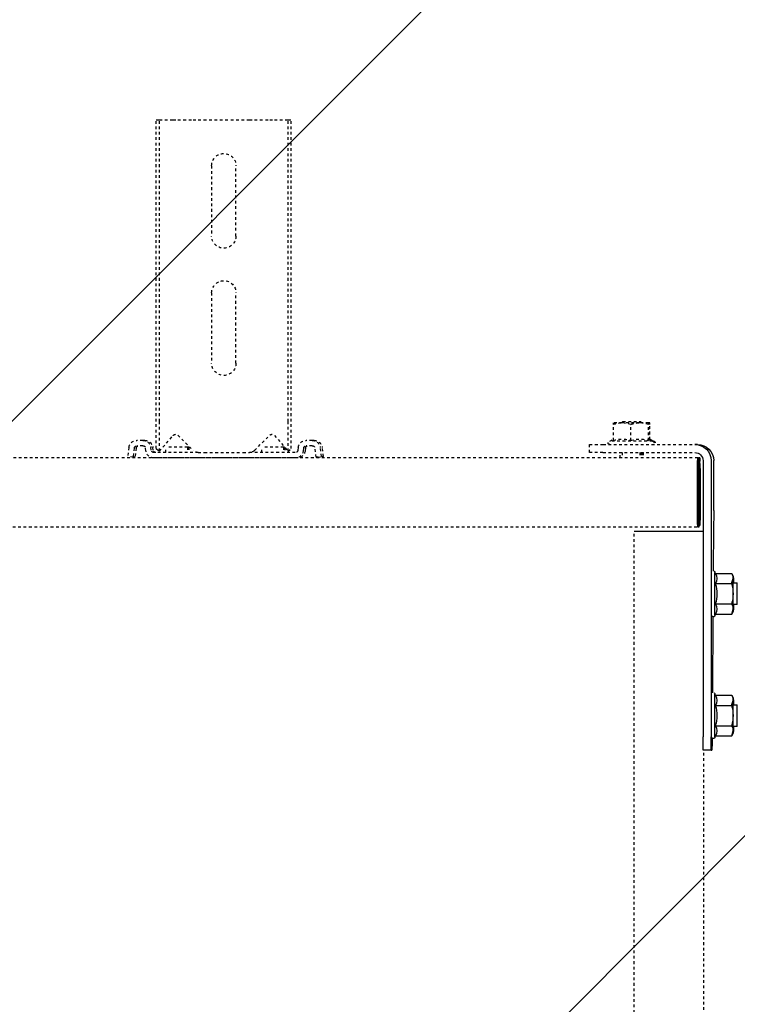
# Model space of a CAD drawing. Header units: centimetres. Extents: x 25511 to 42070, y 833 to 13367.
# Tile 43 of 59: x 29952 to 29978, y 5620 to 5656. Entities that reach past the tile are written whole.
import ezdxf

# ---------------------------------------------------------------- set-up
doc = ezdxf.new("R2010")
doc.units = ezdxf.units.CM
doc.header["$LTSCALE"] = 0.1
doc.linetypes.add('DASHED2', pattern=[9.525, 6.35, -3.175])
doc.layers.add('A_Sufity - Opis', color=253, linetype='Continuous', lineweight=13)
doc.layers.add('CKDRZWI_', color=253, linetype='Continuous')

# ---------------------------------------------------------------- blocks, each defined once
blk = doc.blocks.new('A$7E8719B1CAF')
at = {"color": 7, "linetype": 'DASHED2', "lineweight": -3}
for p, q in [((3913.11, 48), (3913.11, -4048)), ((3938.86, -33.03), (3938.86, -3966.97)), ((711.34, -4049.5), (3936.61, -4049.5)), ((3936.61, -4075), (711.34, -4075)), ((3727.87, -4075.26), (3725.88, -4075.5)), ((3726.3, -4078.87), (3725.88, -4075.5)), ((3728.58, -4075.26), (3727.87, -4075.26)), ((3728.28, -4078.62), (3727.87, -4075.26)), ((3729, -4078.62), (3728.58, -4075.26)), ((3732.58, -4077.63), (3732.46, -4078.62)), ((3734.57, -4077.88), (3734.44, -4078.87)), ((3735.28, -4077.88), (3735.16, -4078.87)), ((3787.79, -4075), (3735.56, -4075)), ((3751.92, -4077), (3735.56, -4077)), ((3736.42, -4078.45), (3737.55, -4077.46)), ((3736.42, -4078.45), (3736.42, -4088.5)), ((3737.55, -4077.46), (3742.65, -4083.33)), ((3737.55, -4077.46), (3737.55, -4088.5)), ((3739.99, -4077), (3739.99, -4079)), ((3744.4, -4083.39), (3750.01, -4077.79)), ((3747.99, -4079), (3747.99, -4077)), ((3748.46, -4079), (3748.46, -4077)), ((3751.92, -4077), (3754.23, -4077)), ((3754.23, -4077), (3768.52, -4077)), ((3768.52, -4077), (3770.83, -4077)), ((3787.79, -4077), (3770.83, -4077)), ((3772.74, -4077.79), (3778.34, -4083.39)), ((3775.49, -4077), (3775.49, -4079)), ((3780.1, -4083.33), (3785.2, -4077.46)), ((3783.49, -4079), (3783.49, -4077)), ((3783.96, -4078.89), (3783.96, -4077)), ((3785.2, -4077.46), (3786.33, -4078.45)), ((3785.2, -4077.46), (3785.2, -4088.5)), ((3786.33, -4078.45), (3786.33, -4088.5)), ((3788.5, -4075), (3787.79, -4075)), ((3788.9, -4078.87), (3788.78, -4077.88)), ((3790.88, -4078.62), (3790.76, -4077.63)), ((3791.6, -4078.62), (3791.48, -4077.63)), ((3795.47, -4075.26), (3795.06, -4078.62)), ((3796.19, -4075.26), (3795.47, -4075.26)), ((3795.47, -4075.26), (3797.46, -4075.5)), ((3796.19, -4075.26), (3798.18, -4075.5)), ((3797.46, -4075.5), (3797.05, -4078.87)), ((3798.18, -4075.5), (3797.46, -4075.5)), ((3798.18, -4075.5), (3797.76, -4078.87)), ((3896.62, -4077), (3896.62, -4080)), ((3901.57, -4077), (3896.62, -4077)), ((3901.57, -4077), (3935.57, -4077)), ((3907.95, -4075), (3907.95, -4077)), ((3908.71, -4077), (3908.71, -4075)), ((3915.18, -4077), (3915.18, -4075)), ((3915.65, -4077), (3915.65, -4075)), ((3915.95, -4077), (3915.95, -4075)), ((3916.41, -4077), (3916.41, -4075)), ((3731.47, -4079.5), (3729.27, -4079.5)), ((3731.47, -4081.5), (3729.27, -4081.5)), ((3732.18, -4081.5), (3731.47, -4081.5)), ((3747.99, -4079), (3739.99, -4079)), ((3748.46, -4079), (3747.99, -4079)), ((3783.49, -4079), (3775.49, -4079)), ((3783.86, -4079), (3783.49, -4079)), ((3794.07, -4079.5), (3791.88, -4079.5)), ((3794.07, -4081.5), (3791.88, -4081.5)), ((3794.78, -4081.5), (3794.07, -4081.5)), ((3896.62, -4080), (3901.57, -4080)), ((3901.57, -4080), (3935.57, -4080)), ((3919.85, -4081.2), (3904.05, -4081.2)), ((3904.05, -4081.2), (3905.41, -4081.99)), ((3905.41, -4081.43), (3905.41, -4087.42)), ((3911.88, -4081.43), (3911.88, -4087.42)), ((3918.41, -4081.43), (3918.41, -4087.42)), ((3918.45, -4082.01), (3919.85, -4081.2)), ((3918.48, -4081.43), (3918.48, -4087.42)), ((3918.88, -4081.76), (3918.88, -4087.42)), ((3918.91, -4082.01), (3920.31, -4081.2)), ((3918.94, -4081.72), (3918.94, -4087.42)), ((3920.31, -4081.2), (3919.85, -4081.2)), ((3736.42, -4088.5), (3736.42, -4200)), ((3737.55, -4088.5), (3737.55, -4200)), ((3785.2, -4088.5), (3785.2, -4200)), ((3786.33, -4088.5), (3786.33, -4200)), ((3908.65, -4088), (3905.45, -4088)), ((3908.45, -4088), (3908.95, -4088.5)), ((3911.88, -4087.42), (3908.65, -4088)), ((3915.15, -4088), (3908.65, -4088)), ((3908.95, -4088.5), (3914.95, -4088.5)), ((3914.95, -4088.5), (3915.45, -4088)), ((3914.95, -4088.5), (3915.41, -4088.5)), ((3918.41, -4087.42), (3915.15, -4088)), ((3918.45, -4088), (3915.15, -4088)), ((3915.41, -4088.5), (3915.91, -4088)), ((3918.91, -4088), (3918.51, -4088)), ((3756.87, -4136), (3756.87, -4110)), ((3765.87, -4110), (3765.87, -4136)), ((3756.87, -4183), (3756.87, -4157)), ((3765.87, -4157), (3765.87, -4183)), ((3736.42, -4200), (3737.55, -4200)), ((3737.55, -4200), (3742.65, -4200)), ((3742.65, -4200), (3744.4, -4200)), ((3744.4, -4200), (3750.01, -4200)), ((3750.01, -4200), (3751.92, -4200)), ((3751.92, -4200), (3770.83, -4200)), ((3770.83, -4200), (3772.74, -4200)), ((3772.74, -4200), (3778.34, -4200)), ((3778.34, -4200), (3780.1, -4200)), ((3780.1, -4200), (3785.2, -4200)), ((3785.2, -4200), (3786.33, -4200))]:
    blk.add_line(p, q, dxfattribs=at)
at = {"color": 7, "linetype": 'Continuous', "lineweight": -3}
for p, q in [((3941.62, -3966.97), (3938.62, -3966.97)), ((3941.62, -3966.97), (3941.84, -3966.97)), ((3938.57, -4074), (3938.57, -3971.97)), ((3941.57, -4074), (3941.57, -3971.97)), ((3941.91, -3971.49), (3941.9, -3970.5)), ((3943.17, -3972.29), (3949.17, -3972.29)), ((3949.17, -3972.29), (3949.72, -3974.17)), ((3949.75, -3973.3), (3949.17, -3972.29)), ((3943.12, -3976.05), (3949.11, -3976.05)), ((3951.25, -3975.8), (3949.74, -3975.8)), ((3943.12, -3983.55), (3949.11, -3983.55)), ((3949.11, -3983.55), (3949.72, -3985.43)), ((3949.74, -3983.8), (3951.25, -3983.8)), ((3943.17, -3987.31), (3949.17, -3987.31)), ((3949.17, -3987.31), (3949.75, -3986.3)), ((3942.24, -4016.32), (3942.04, -3988.18)), ((3943.17, -4017.29), (3949.17, -4017.29)), ((3949.17, -4017.29), (3949.72, -4019.17)), ((3949.75, -4018.3), (3949.17, -4017.29)), ((3943.12, -4021.05), (3949.11, -4021.05)), ((3951.25, -4020.8), (3949.74, -4020.8)), ((3943.12, -4028.55), (3949.11, -4028.55)), ((3949.11, -4028.55), (3949.72, -4030.43)), ((3949.74, -4028.8), (3951.25, -4028.8)), ((3942.49, -4049.17), (3942.37, -4033.16)), ((3943.17, -4032.31), (3949.17, -4032.31)), ((3949.17, -4032.31), (3949.75, -4031.3)), ((3913.11, -4048), (3917.57, -4048)), ((3917.57, -4048), (3934.07, -4048)), ((3934.07, -4048), (3938.57, -4048)), ((3936.94, -4051.81), (3936.6, -4051.81)), ((3936.63, -4049.5), (3936.61, -4049.5)), ((3936.61, -4051.5), (3936.63, -4051.5)), ((3936.63, -4049.5), (3937.08, -4049.5)), ((3936.63, -4051.5), (3936.63, -4049.5)), ((3936.95, -4050), (3936.63, -4050)), ((3936.95, -4050), (3936.94, -4051.81)), ((3936.94, -4051.81), (3936.98, -4053.8)), ((3936.99, -4051.99), (3936.95, -4050)), ((3937.41, -4051.81), (3937.07, -4051.81)), ((3937.08, -4049.5), (3937.09, -4049.5)), ((3937.09, -4051.5), (3937.08, -4051.5)), ((3937.09, -4049.5), (3937.09, -4051.5)), ((3937.42, -4050), (3937.09, -4050)), ((3937.41, -4051.81), (3937.42, -4050)), ((3937.45, -4053.8), (3937.41, -4051.81)), ((3937.42, -4050), (3937.45, -4051.99)), ((3936.57, -4054), (3936.57, -4070.5)), ((3936.59, -4070.5), (3936.59, -4054)), ((3937.04, -4070.5), (3937.04, -4054)), ((3937.06, -4054), (3937.06, -4070.5)), ((3942.51, -4055.63), (3942.51, -4074)), ((3936.98, -4069.21), (3936.59, -4069.21)), ((3936.98, -4069.21), (3936.92, -4071.91)), ((3936.92, -4073.79), (3936.99, -4071.06)), ((3937.45, -4069.21), (3937.06, -4069.21)), ((3937.38, -4071.91), (3937.45, -4069.21)), ((3937.45, -4071.06), (3937.39, -4073.79)), ((3936.86, -4073), (3936.61, -4073)), ((3937.08, -4073), (3937.33, -4073)), ((3936.61, -4075), (3936.86, -4075)), ((3937.08, -4075), (3936.86, -4075)), ((3937.33, -4075), (3937.08, -4075)), ((3936.51, -4080), (3935.57, -4080))]:
    blk.add_line(p, q, dxfattribs=at)
for centre, radius, start, end in [((3940.36, -3974.13), 3.36, 325.2059, 33.0622), ((3931.15, -3979.8), 12.54, 342.5885, 17.4115), ((3946.01, -3974), 3.71, 326.6171, 357.4259), ((3936.3, -3979.95), 13.39, 0.6393, 16.948), ((3936.29, -3979.65), 13.4, 343.0579, 359.3548), ((3940.36, -3985.47), 3.36, 326.8921, 34.8398), ((3946.09, -3985.38), 3.63, 327.9563, 359.248), ((3940.36, -4019.13), 3.36, 325.2059, 33.0622), ((3946.01, -4019), 3.71, 326.6171, 357.4259), ((3931.15, -4024.8), 12.54, 342.5885, 17.4115), ((3936.3, -4024.95), 13.39, 0.6393, 16.948), ((3936.29, -4024.65), 13.4, 343.0579, 359.3548), ((3940.36, -4030.47), 3.36, 326.8921, 34.8398), ((3946.09, -4030.38), 3.63, 327.9563, 359.248)]:
    blk.add_arc(centre, radius, start, end, dxfattribs=at)
at = {"color": 7, "linetype": 'DASHED2', "lineweight": -3}
for centre, radius, start, end in [((3751.92, -4079.7), 2.7, 90, 135), ((3770.83, -4079.7), 2.7, 45, 90), ((3904.05, -4080.6), 0.6, 90, 270), ((3908.65, -4072.63), 9.37, 249.8159, 290.1841), ((3915.15, -4072.45), 9.56, 250.0132, 289.9868), ((3919.85, -4080.6), 0.6, 270, 90), ((3920.31, -4080.6), 0.6, 270, 90), ((3743.56, -4082.54), 1.2, 221, 315), ((3779.19, -4082.54), 1.2, 225, 319), ((3908.76, -4078.07), 9.93, 250.3005, 269.3422), ((3909.77, -4087.46), 4.36, 179.401, 187.0562), ((3915.26, -4077.88), 10.12, 250.4904, 269.3522), ((3922.77, -4087.46), 4.36, 179.401, 187.0562), ((3914.17, -4087.47), 4.31, 352.9062, 0.6366), ((3923.23, -4087.46), 4.36, 179.401, 187.0562), ((3761.37, -4110), 4.5, 0, 180), ((3761.37, -4136), 4.5, 180, 0), ((3761.37, -4157), 4.5, 0, 180), ((3761.37, -4183), 4.5, 180, 0)]:
    blk.add_arc(centre, radius, start, end, dxfattribs=at)
at = {"color": 7, "linetype": 'Continuous', "lineweight": -3}
for centre, major_axis, ratio, start_param, end_param in [((3938.62, -3971.97), (0, 5), 0.008727, 0, 1.570796), ((3941.62, -3971.97), (0, -5), 0.008727, 3.141593, 4.712389), ((3941.84, -3976.97), (0, 10), 0.008727, 5.415173, 6.283185), ((3942.95, -3979.8), (0, 7.9), 0.008727, 0, 3.141593), ((3942.95, -3979.8), (0, 7.9), 0.008727, 6.268069, 6.283185), ((3949.75, -3979.8), (0, -6.5), 0.008727, 2.617994, 3.665191), ((3949.75, -3979.8), (0, 6.5), 0.008727, 0.523599, 1.570796), ((3949.75, -3979.8), (0, 4.15), 0.008727, 0, 3.411276), ((3949.75, -3979.8), (0, 4.15), 0.008727, 6.013502, 6.283185), ((3949.75, -3979.8), (0, 6.5), 0.008727, 5.375263, 5.759587), ((3951.25, -3979.8), (0, 4), 0.008727, 0, 3.15032), ((3941.75, -3979.8), (0, 7.9), 0.008727, 1.423859, 3.141593), ((3949.75, -3979.8), (0, -6.5), 0.008727, 4.712389, 5.759587), ((3949.75, -3979.8), (0, -6.5), 0.008727, 0.523599, 0.907923), ((3949.75, -3979.8), (0, 6.5), 0.008727, 2.617994, 3.665191), ((3942.95, -4024.8), (0, 7.9), 0.008727, 0, 3.141593), ((3942.95, -4024.8), (0, 7.9), 0.008727, 6.268069, 6.283185), ((3949.75, -4024.8), (0, 6.5), 0.008727, 0.523599, 1.570796), ((3949.75, -4024.8), (0, -6.5), 0.008727, 2.617994, 3.665191), ((3949.75, -4024.8), (0, 6.5), 0.008727, 5.375263, 5.759587), ((3941.75, -4024.8), (0, 7.9), 0.008727, 1.423859, 3.141593), ((3949.75, -4024.8), (0, 4.15), 0.008727, 0, 3.411276), ((3949.75, -4024.8), (0, 4.15), 0.008727, 6.013502, 6.283185), ((3951.25, -4024.8), (0, 4), 0.008727, 0, 3.15032), ((3949.75, -4024.8), (0, -6.5), 0.008727, 4.712389, 5.759587), ((3949.75, -4024.8), (0, 6.5), 0.008727, 2.617994, 3.665191), ((3949.75, -4024.8), (0, -6.5), 0.008727, 0.523599, 0.907923), ((3942.42, -4055.63), (0, 10), 0.008727, 4.712389, 5.415173), ((3936.61, -4054), (0, 4.5), 0.008727, 0, 1.570796), ((3936.61, -4054), (0, -2.5), 0.008727, 3.141593, 4.712389), ((3936.95, -4061.5), (0, -10.5), 0.008727, 0.427989, 2.70526), ((3937.08, -4054), (0, 4.5), 0.008727, 0, 1.570796), ((3937.08, -4054), (0, -2.5), 0.008727, 3.141593, 4.712389), ((3937.42, -4061.5), (0, 10.5), 0.008727, 3.569582, 5.846853), ((3936.95, -4061.5), (0, 8.5), 0.008727, 3.578382, 5.846853), ((3937.42, -4061.5), (0, -8.5), 0.008727, 0.43679, 2.70526), ((3936.61, -4070.5), (0, 4.5), 0.008727, 1.570796, 3.141593), ((3936.61, -4070.5), (0, -2.5), 0.008727, 4.712389, 6.283185), ((3937.08, -4070.5), (0, 4.5), 0.008727, 1.570796, 3.141593), ((3937.08, -4070.5), (0, -2.5), 0.008727, 4.712389, 6.283185), ((3935.57, -4074), (0, 6), 0.999962, 3.141593, 4.712389), ((3935.57, -4074), (0, 3), 0.999962, 3.141593, 4.712389), ((3936.51, -4074), (0, -6), 0.999962, 0, 1.570796), ((3936.86, -4055), (0, 18), 0.008727, 3.141593, 3.490659), ((3936.86, -4055), (0, -20), 0.008727, 0, 0.349066), ((3937.33, -4055), (0, -18), 0.008727, 0, 0.349066), ((3937.33, -4055), (0, 20), 0.008727, 3.141593, 3.490659)]:
    blk.add_ellipse(centre, major_axis=major_axis, ratio=ratio, start_param=start_param, end_param=end_param, dxfattribs=at)
at = {"color": 7, "linetype": 'DASHED2', "lineweight": -3}
for centre, major_axis, start_param, end_param in [((3735.56, -4078), (0, 3), 0, 1.448623), ((3735.56, -4078), (0, 1), 0, 1.448623), ((3736.27, -4078), (0, 1), 0, 1.448623), ((3787.79, -4078), (0, -3), 1.692969, 3.141593), ((3787.79, -4078), (0, -1), 1.692969, 3.141593), ((3788.5, -4078), (0, -3), 1.692969, 3.141593), ((3729.27, -4078.5), (0, -3), 4.834562, 6.283185), ((3729.27, -4078.5), (0, -1), 4.834562, 6.283185), ((3729.99, -4078.5), (0, -1), 4.834562, 6.283185), ((3731.47, -4078.5), (0, 1), 3.141593, 4.590216), ((3731.47, -4078.5), (0, 3), 3.141593, 4.590216), ((3732.18, -4078.5), (0, 3), 3.141593, 4.590216), ((3791.88, -4078.5), (0, -3), 4.834562, 6.283185), ((3791.88, -4078.5), (0, -1), 4.834562, 6.283185), ((3792.59, -4078.5), (0, -1), 4.834562, 6.283185), ((3794.07, -4078.5), (0, 1), 3.141593, 4.590216), ((3794.07, -4078.5), (0, 3), 3.141593, 4.590216), ((3794.78, -4078.5), (0, 3), 3.141593, 4.590216)]:
    blk.add_ellipse(centre, major_axis=major_axis, ratio=0.999962, start_param=start_param, end_param=end_param, dxfattribs=at)
at = {"color": 7, "linetype": 'Continuous', "lineweight": -3}
for points, knots in [([(3942.97, -3972.22), (3942.96, -3972.06), (3942.94, -3971.92), (3942.95, -3971.84), (3942.91, -3971.69), (3942.86, -3971.58), (3942.76, -3971.45), (3942.59, -3971.34), (3942.38, -3971.29), (3942.16, -3971.32), (3941.99, -3971.41), (3941.88, -3971.51), (3941.81, -3971.62), (3941.78, -3971.7), (3941.76, -3971.76), (3941.75, -3971.81), (3941.74, -3971.88), (3941.73, -3972.06), (3941.71, -3972.8), (3941.69, -3974.79), (3941.68, -3976.94), (3941.68, -3978.25), (3941.68, -3978.67)], [0.6059008, 0.6059008, 0.6059008, 0.6059008, 0.6466277, 0.6609422, 0.6638999, 0.6672788, 0.6719668, 0.677259, 0.6830647, 0.6894299, 0.6943546, 0.6984546, 0.7019545, 0.7048134, 0.7072758, 0.710278, 0.7156326, 0.730655, 0.8136077, 0.8895665, 0.969207, 1, 1, 1, 1]), ([(3942.65, -3988.21), (3942.68, -3988.19), (3942.74, -3988.16), (3942.83, -3988.07), (3942.89, -3987.97), (3942.92, -3987.89), (3942.93, -3987.83), (3942.94, -3987.78), (3942.95, -3987.71), (3942.95, -3987.66), (3942.96, -3987.61)], [0, 0, 0, 0, 0.00236457, 0.00634871, 0.00973648, 0.0124793, 0.01495634, 0.01820737, 0.0244256, 0.04419387, 0.04419387, 0.04419387, 0.04419387]), ([(3942.97, -4017.22), (3942.96, -4017.06), (3942.94, -4016.92), (3942.95, -4016.84), (3942.91, -4016.69), (3942.86, -4016.58), (3942.76, -4016.45), (3942.59, -4016.34), (3942.38, -4016.29), (3942.16, -4016.32), (3941.99, -4016.41), (3941.88, -4016.51), (3941.81, -4016.62), (3941.78, -4016.7), (3941.76, -4016.76), (3941.75, -4016.81), (3941.74, -4016.88), (3941.73, -4017.06), (3941.71, -4017.8), (3941.69, -4019.79), (3941.68, -4021.94), (3941.68, -4023.25), (3941.68, -4023.67)], [0.6059008, 0.6059008, 0.6059008, 0.6059008, 0.6466277, 0.6609422, 0.6638999, 0.6672788, 0.6719668, 0.677259, 0.6830647, 0.6894299, 0.6943546, 0.6984546, 0.7019545, 0.7048134, 0.7072758, 0.710278, 0.7156326, 0.730655, 0.8136077, 0.8895665, 0.969207, 1, 1, 1, 1]), ([(3942.65, -4033.21), (3942.68, -4033.19), (3942.74, -4033.16), (3942.83, -4033.07), (3942.89, -4032.97), (3942.92, -4032.89), (3942.93, -4032.83), (3942.94, -4032.78), (3942.95, -4032.71), (3942.95, -4032.66), (3942.96, -4032.61)], [0, 0, 0, 0, 0.00236457, 0.00634871, 0.00973648, 0.0124793, 0.01495634, 0.01820737, 0.0244256, 0.04419387, 0.04419387, 0.04419387, 0.04419387])]:
    blk.add_open_spline(points, degree=3, knots=knots, dxfattribs=at)
at = {"color": 7, "linetype": 'DASHED2', "lineweight": -3}
blk.add_open_spline([(3918.45, -4082.01), (3918.45, -4082.01), (3918.45, -4082.01), (3918.44, -4082.01), (3918.44, -4081.95), (3918.42, -4081.75), (3918.42, -4081.6), (3918.41, -4081.43)], degree=3, knots=[0.4932109, 0.4932109, 0.4932109, 0.4932109, 0.5, 0.5, 0.75, 0.75, 1, 1, 1, 1], dxfattribs=at)

msp = doc.modelspace()

# ---------------------------------------------------------------- hatches: boundary and pattern name
at = {"layer": 'A_Sufity - Opis'}
h = msp.add_hatch(dxfattribs=at)
h.set_pattern_fill('GR_GENERAL', color=256, scale=15)
h.set_pattern_definition([(45, (0, 0), (-21.213203, 21.213203), [])])
h.paths.add_polyline_path([(29603.234, 5714.104), (31730.236, 5724.076), (31730.236, 5160.111), (30722.051, 5160.111), (30722.14, 5150.111), (29616.644, 5150.104), (29616.644, 5211.354), (29603.236, 5211.354)])

# ---------------------------------------------------------------- block references
at = {"layer": 'CKDRZWI_', "xscale": -0.1, "yscale": 0.1, "zscale": 0.1, "rotation": 180}
msp.add_blockref('A$7E8719B1CAF', (29583.236, 5232.354), dxfattribs=at)

doc.saveas('drawing.dxf')
